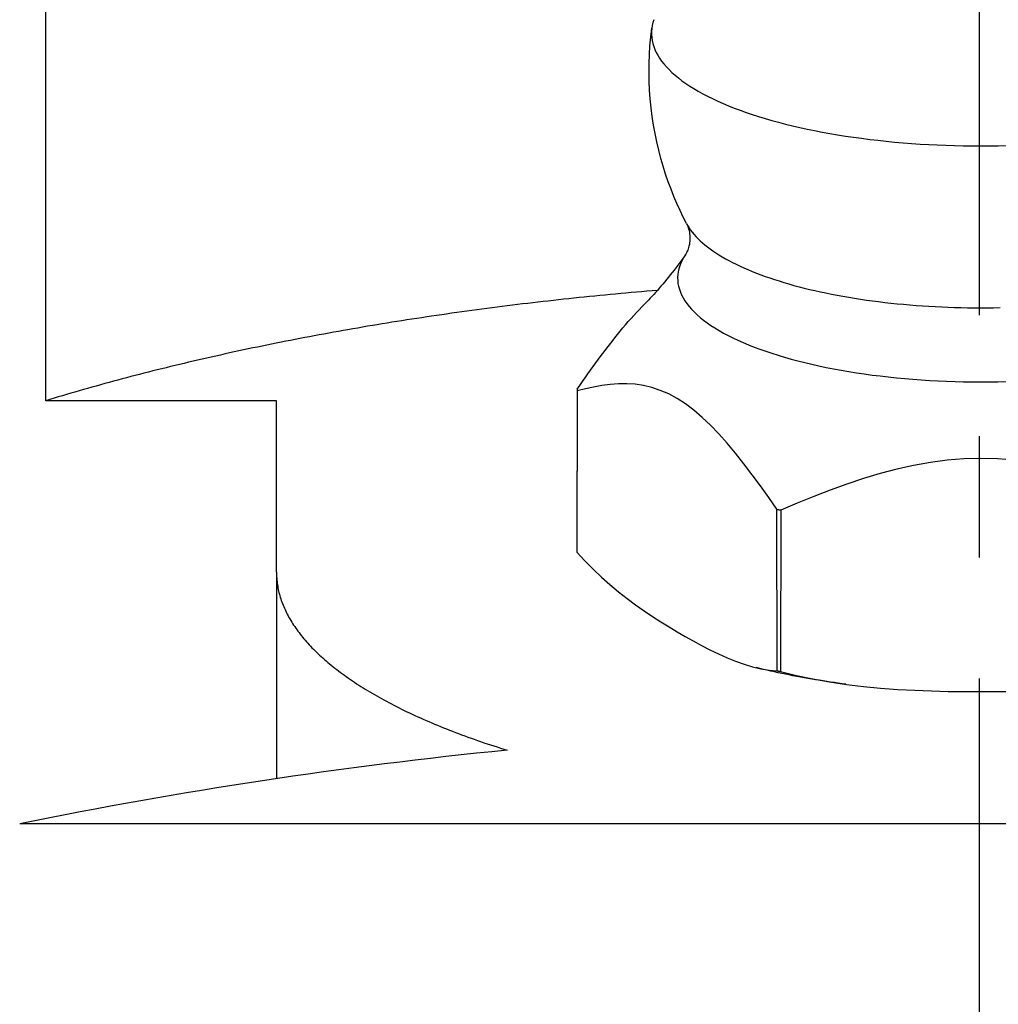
# Model space of a CAD drawing. Extents: x -140 to 304, y -140 to 304.
# Tile 4 of 16: x -20 to 0, y 93 to 114. Entities that reach past the tile are written whole.
import ezdxf

# ---------------------------------------------------------------- set-up
doc = ezdxf.new("R2010")
doc.units = 0
doc.header["$LTSCALE"] = 10
doc.linetypes.add('CENTER', pattern=[2, 1.25, -0.25, 0.25, -0.25])
doc.layers.get('0').update_dxf_attribs({"linetype": 'CONTINUOUS'})
doc.layers.add('CENTER', color=1, linetype='CENTER')

msp = doc.modelspace()

# ---------------------------------------------------------------- linework, layer by layer
for p, q in [((-19.261, 105.735), (-19.261, 128.565)), ((-8.295, 105.956), (-8.3, 102.624)), ((-8.294, 105.938), (-8.3, 102.609)), ((-14.5, 105.735), (-19.261, 105.735)), ((-14.5, 102.193), (-14.5, 105.735)), ((-4.168, 100.158), (-4.172, 103.493)), ((-4.092, 103.477), (-4.1, 100.145)), ((-14.5, 102.193), (-14.5, 97.932)), ((19.799, 97), (-19.799, 97))]:
    msp.add_line(p, q)
for points in [[(-6.037, 109.392), (-6.105, 109.526), (-6.172, 109.664), (-6.236, 109.806), (-6.298, 109.952), (-6.358, 110.102), (-6.415, 110.256), (-6.469, 110.413), (-6.52, 110.574), (-6.567, 110.738), (-6.611, 110.906), (-6.651, 111.076), (-6.687, 111.249), (-6.719, 111.425), (-6.746, 111.603), (-6.769, 111.782), (-6.787, 111.963), (-6.8, 112.146), (-6.808, 112.329), (-6.812, 112.512), (-6.81, 112.696), (-6.804, 112.879), (-6.792, 113.061), (-6.776, 113.243), (-6.755, 113.423)], [(-6.037, 109.392), (-6.029, 109.375), (-6.02, 109.356), (-6.011, 109.333), (-6.002, 109.307), (-5.994, 109.278), (-5.986, 109.247), (-5.98, 109.213), (-5.974, 109.178), (-5.971, 109.142), (-5.969, 109.105), (-5.969, 109.068), (-5.971, 109.03), (-5.975, 108.994), (-5.98, 108.959), (-5.987, 108.926), (-5.995, 108.896), (-6.004, 108.867), (-6.012, 108.842), (-6.022, 108.819), (-6.03, 108.8), (-6.038, 108.784), (-6.046, 108.771), (-6.051, 108.762), (-6.056, 108.755)], [(-6.054, 108.758), (-6.094, 108.701), (-6.135, 108.645), (-6.175, 108.59), (-6.215, 108.536), (-6.255, 108.483), (-6.294, 108.431), (-6.334, 108.381), (-6.373, 108.331), (-6.412, 108.283), (-6.451, 108.235), (-6.489, 108.189), (-6.527, 108.143), (-6.565, 108.099), (-6.603, 108.055), (-6.64, 108.012), (-6.677, 107.971), (-6.713, 107.93), (-6.749, 107.89), (-6.785, 107.851), (-6.821, 107.813), (-6.856, 107.776), (-6.89, 107.74), (-6.925, 107.705), (-6.959, 107.67)], [(-8.294, 105.971), (-8.239, 106.051), (-8.184, 106.129), (-8.129, 106.208), (-8.074, 106.286), (-8.018, 106.363), (-7.963, 106.44), (-7.908, 106.517), (-7.852, 106.593), (-7.797, 106.668), (-7.741, 106.742), (-7.686, 106.816), (-7.63, 106.888), (-7.574, 106.96), (-7.518, 107.031), (-7.463, 107.1), (-7.407, 107.169), (-7.351, 107.236), (-7.295, 107.302), (-7.239, 107.367), (-7.183, 107.431), (-7.127, 107.493), (-7.071, 107.553), (-7.015, 107.612), (-6.958, 107.67)], [(-4.172, 103.493), (-4.342, 103.736), (-4.512, 103.974), (-4.682, 104.207), (-4.853, 104.432), (-5.025, 104.649), (-5.197, 104.855), (-5.369, 105.048), (-5.542, 105.227), (-5.715, 105.391), (-5.888, 105.538), (-6.061, 105.669), (-6.233, 105.78), (-6.406, 105.873), (-6.579, 105.948), (-6.752, 106.006), (-6.925, 106.047), (-7.097, 106.073), (-7.269, 106.084), (-7.441, 106.082), (-7.613, 106.069), (-7.784, 106.046), (-7.955, 106.016), (-8.125, 105.979), (-8.294, 105.938)], [(0.723, 104.506), (0.377, 104.534), (0.032, 104.543), (-0.314, 104.534), (-0.659, 104.506), (-1.005, 104.461), (-1.351, 104.4), (-1.697, 104.323), (-2.042, 104.232), (-2.386, 104.128), (-2.729, 104.013), (-3.071, 103.889), (-3.412, 103.757), (-3.753, 103.62), (-4.092, 103.477)], [(-8.3, 102.609), (-8.134, 102.427), (-7.964, 102.255), (-7.792, 102.092), (-7.618, 101.937), (-7.442, 101.791), (-7.266, 101.653), (-7.09, 101.522), (-6.914, 101.398), (-6.74, 101.281), (-6.568, 101.171), (-6.399, 101.066), (-6.234, 100.966), (-6.069, 100.87), (-5.9, 100.774), (-5.728, 100.681), (-5.554, 100.592), (-5.378, 100.507), (-5.202, 100.429), (-5.026, 100.358), (-4.85, 100.296), (-4.676, 100.244), (-4.503, 100.202), (-4.334, 100.174), (-4.168, 100.158)], [(-2.75, 99.881), (-2.829, 99.892), (-2.908, 99.903), (-2.986, 99.914), (-3.065, 99.925), (-3.143, 99.937), (-3.221, 99.949), (-3.299, 99.962), (-3.377, 99.974), (-3.455, 99.988), (-3.532, 100.001), (-3.61, 100.015), (-3.687, 100.029), (-3.764, 100.043), (-3.841, 100.058), (-3.917, 100.073), (-3.994, 100.088), (-4.07, 100.104), (-4.146, 100.12), (-4.222, 100.137), (-4.298, 100.154), (-4.374, 100.171), (-4.449, 100.188), (-4.524, 100.206), (-4.599, 100.224)], [(-4.1, 100.145), (-3.768, 100.062), (-3.429, 99.99), (-3.085, 99.929), (-2.736, 99.878), (-2.385, 99.836), (-2.032, 99.802), (-1.68, 99.776), (-1.329, 99.756), (-0.981, 99.743), (-0.637, 99.734), (-0.299, 99.729), (0.032, 99.728), (0.362, 99.729), (0.7, 99.734)]]:
    msp.add_lwpolyline(points)
for points in [[(-6.712, 113.6, 0), (-6.732, 113.539, 0), (-6.746, 113.478, 0), (-6.756, 113.416, 0), (-6.761, 113.355, 0), (-6.762, 113.293, 0), (-6.757, 113.232, 0), (-6.748, 113.171, 0), (-6.734, 113.109, 0), (-6.715, 113.048, 0), (-6.692, 112.987, 0), (-6.664, 112.926, 0), (-6.631, 112.866, 0), (-6.594, 112.806, 0), (-6.552, 112.746, 0), (-6.506, 112.687, 0), (-6.454, 112.628, 0), (-6.399, 112.569, 0), (-6.339, 112.511, 0), (-6.274, 112.454, 0), (-6.205, 112.397, 0), (-6.132, 112.341, 0), (-6.054, 112.286, 0), (-5.972, 112.231, 0), (-5.886, 112.177, 0), (-5.795, 112.124, 0), (-5.701, 112.072, 0), (-5.603, 112.02, 0), (-5.501, 111.97, 0), (-5.394, 111.92, 0), (-5.284, 111.871, 0), (-5.171, 111.824, 0), (-5.054, 111.777, 0), (-4.933, 111.732, 0), (-4.808, 111.687, 0), (-4.681, 111.644, 0), (-4.55, 111.602, 0), (-4.416, 111.561, 0), (-4.278, 111.522, 0), (-4.138, 111.483, 0), (-3.995, 111.446, 0), (-3.849, 111.41, 0), (-3.7, 111.376, 0), (-3.549, 111.343, 0), (-3.395, 111.311, 0), (-3.239, 111.281, 0), (-3.08, 111.252, 0), (-2.919, 111.225, 0), (-2.757, 111.199, 0), (-2.592, 111.174, 0), (-2.425, 111.151, 0), (-2.257, 111.13, 0), (-2.087, 111.11, 0), (-1.916, 111.091, 0), (-1.743, 111.074, 0), (-1.569, 111.059, 0), (-1.394, 111.045, 0), (-1.218, 111.033, 0), (-1.041, 111.023, 0), (-0.863, 111.014, 0), (-0.685, 111.007, 0), (-0.506, 111.001, 0), (-0.327, 110.997, 0), (-0.148, 110.994, 0), (0.032, 110.994, 0), (0.211, 110.994, 0), (0.391, 110.997, 0), (0.57, 111.001, 0)], [(-6.037, 109.392, 0), (-6.012, 109.347, 0), (-5.984, 109.302, 0), (-5.953, 109.257, 0), (-5.92, 109.213, 0), (-5.883, 109.168, 0), (-5.844, 109.124, 0), (-5.802, 109.081, 0), (-5.757, 109.038, 0), (-5.709, 108.995, 0), (-5.659, 108.952, 0), (-5.606, 108.91, 0), (-5.55, 108.868, 0), (-5.492, 108.826, 0), (-5.431, 108.785, 0), (-5.368, 108.745, 0), (-5.302, 108.705, 0), (-5.233, 108.665, 0), (-5.162, 108.626, 0), (-5.088, 108.588, 0), (-5.012, 108.55, 0), (-4.934, 108.513, 0), (-4.853, 108.476, 0), (-4.77, 108.44, 0), (-4.685, 108.404, 0), (-4.597, 108.37, 0), (-4.507, 108.335, 0), (-4.415, 108.302, 0), (-4.321, 108.269, 0), (-4.225, 108.237, 0), (-4.127, 108.206, 0), (-4.027, 108.175, 0), (-3.925, 108.145, 0), (-3.821, 108.116, 0), (-3.716, 108.088, 0), (-3.608, 108.06, 0), (-3.499, 108.033, 0), (-3.388, 108.007, 0), (-3.275, 107.982, 0), (-3.161, 107.958, 0), (-3.046, 107.935, 0), (-2.929, 107.912, 0), (-2.81, 107.891, 0), (-2.69, 107.87, 0), (-2.569, 107.85, 0), (-2.447, 107.831, 0), (-2.323, 107.813, 0), (-2.199, 107.796, 0), (-2.073, 107.78, 0), (-1.946, 107.765, 0), (-1.819, 107.75, 0), (-1.69, 107.737, 0), (-1.561, 107.725, 0), (-1.431, 107.713, 0), (-1.3, 107.703, 0), (-1.169, 107.693, 0), (-1.037, 107.685, 0), (-0.904, 107.677, 0), (-0.771, 107.671, 0), (-0.638, 107.666, 0), (-0.505, 107.661, 0), (-0.371, 107.658, 0), (-0.237, 107.655, 0), (-0.102, 107.654, 0), (0.032, 107.653, 0), (0.166, 107.654, 0), (0.3, 107.655, 0), (0.434, 107.658, 0)], [(-6.056, 108.755, 0), (-6.094, 108.696, 0), (-6.127, 108.637, 0), (-6.155, 108.577, 0), (-6.178, 108.518, 0), (-6.196, 108.458, 0), (-6.21, 108.398, 0), (-6.218, 108.337, 0), (-6.222, 108.277, 0), (-6.22, 108.217, 0), (-6.214, 108.157, 0), (-6.202, 108.096, 0), (-6.186, 108.036, 0), (-6.165, 107.977, 0), (-6.139, 107.917, 0), (-6.108, 107.858, 0), (-6.072, 107.799, 0), (-6.031, 107.74, 0), (-5.986, 107.682, 0), (-5.935, 107.624, 0), (-5.88, 107.567, 0), (-5.82, 107.51, 0), (-5.756, 107.454, 0), (-5.687, 107.399, 0), (-5.614, 107.344, 0), (-5.536, 107.29, 0), (-5.453, 107.236, 0), (-5.367, 107.184, 0), (-5.276, 107.132, 0), (-5.18, 107.082, 0), (-5.081, 107.032, 0), (-4.978, 106.983, 0), (-4.87, 106.935, 0), (-4.759, 106.889, 0), (-4.644, 106.843, 0), (-4.525, 106.799, 0), (-4.403, 106.755, 0), (-4.277, 106.713, 0), (-4.148, 106.672, 0), (-4.015, 106.632, 0), (-3.879, 106.594, 0), (-3.74, 106.557, 0), (-3.599, 106.521, 0), (-3.454, 106.487, 0), (-3.306, 106.454, 0), (-3.156, 106.423, 0), (-3.003, 106.393, 0), (-2.848, 106.364, 0), (-2.691, 106.337, 0), (-2.531, 106.312, 0), (-2.37, 106.288, 0), (-2.206, 106.265, 0), (-2.041, 106.245, 0), (-1.874, 106.226, 0), (-1.706, 106.208, 0), (-1.536, 106.192, 0), (-1.365, 106.178, 0), (-1.193, 106.165, 0), (-1.02, 106.154, 0), (-0.846, 106.145, 0), (-0.671, 106.137, 0), (-0.496, 106.131, 0), (-0.32, 106.127, 0), (-0.144, 106.125, 0), (0.032, 106.124, 0), (0.208, 106.125, 0), (0.384, 106.127, 0), (0.559, 106.131, 0)], [(-6.64, 108.012, 0), (-6.748, 108.003, 0), (-6.856, 107.994, 0), (-6.964, 107.985, 0), (-7.072, 107.975, 0), (-7.18, 107.966, 0), (-7.288, 107.956, 0), (-7.396, 107.946, 0), (-7.504, 107.936, 0), (-7.611, 107.926, 0), (-7.718, 107.916, 0), (-7.826, 107.905, 0), (-7.933, 107.894, 0), (-8.04, 107.884, 0), (-8.147, 107.873, 0), (-8.254, 107.862, 0), (-8.361, 107.85, 0), (-8.467, 107.839, 0), (-8.574, 107.828, 0), (-8.68, 107.816, 0), (-8.786, 107.804, 0), (-8.893, 107.792, 0), (-8.999, 107.78, 0), (-9.105, 107.768, 0), (-9.21, 107.756, 0), (-9.316, 107.743, 0), (-9.421, 107.731, 0), (-9.527, 107.718, 0), (-9.632, 107.705, 0), (-9.737, 107.692, 0), (-9.842, 107.679, 0), (-9.947, 107.665, 0), (-10.052, 107.652, 0), (-10.156, 107.638, 0), (-10.261, 107.625, 0), (-10.365, 107.611, 0), (-10.47, 107.597, 0), (-10.573, 107.582, 0), (-10.677, 107.568, 0), (-10.781, 107.554, 0), (-10.885, 107.539, 0), (-10.988, 107.524, 0), (-11.091, 107.509, 0), (-11.195, 107.494, 0), (-11.298, 107.479, 0), (-11.4, 107.464, 0), (-11.503, 107.448, 0), (-11.606, 107.433, 0), (-11.708, 107.417, 0), (-11.81, 107.401, 0), (-11.912, 107.385, 0), (-12.014, 107.369, 0), (-12.116, 107.353, 0), (-12.217, 107.337, 0), (-12.319, 107.32, 0), (-12.42, 107.303, 0), (-12.521, 107.287, 0), (-12.622, 107.27, 0), (-12.723, 107.253, 0), (-12.823, 107.235, 0), (-12.923, 107.218, 0), (-13.024, 107.201, 0), (-13.124, 107.183, 0), (-13.223, 107.165, 0), (-13.323, 107.147, 0), (-13.422, 107.129, 0), (-13.522, 107.111, 0), (-13.621, 107.093, 0), (-13.72, 107.074, 0), (-13.818, 107.056, 0), (-13.917, 107.037, 0), (-14.015, 107.018, 0), (-14.113, 106.999, 0), (-14.211, 106.98, 0), (-14.309, 106.961, 0), (-14.406, 106.942, 0), (-14.504, 106.922, 0), (-14.601, 106.903, 0), (-14.698, 106.883, 0), (-14.795, 106.863, 0), (-14.891, 106.843, 0), (-14.988, 106.823, 0), (-15.084, 106.803, 0), (-15.18, 106.782, 0), (-15.275, 106.762, 0), (-15.371, 106.741, 0), (-15.466, 106.72, 0), (-15.561, 106.699, 0), (-15.656, 106.678, 0), (-15.751, 106.657, 0), (-15.845, 106.636, 0), (-15.939, 106.614, 0), (-16.033, 106.593, 0), (-16.127, 106.571, 0), (-16.221, 106.549, 0), (-16.314, 106.527, 0), (-16.407, 106.505, 0), (-16.5, 106.483, 0), (-16.593, 106.461, 0), (-16.685, 106.438, 0), (-16.777, 106.416, 0), (-16.869, 106.393, 0), (-16.961, 106.37, 0), (-17.053, 106.348, 0), (-17.144, 106.324, 0), (-17.235, 106.301, 0), (-17.326, 106.278, 0), (-17.416, 106.255, 0), (-17.507, 106.231, 0), (-17.597, 106.207, 0), (-17.687, 106.184, 0), (-17.776, 106.16, 0), (-17.866, 106.136, 0), (-17.955, 106.112, 0), (-18.044, 106.087, 0), (-18.132, 106.063, 0), (-18.221, 106.038, 0), (-18.309, 106.014, 0), (-18.397, 105.989, 0), (-18.484, 105.964, 0), (-18.572, 105.939, 0), (-18.659, 105.914, 0), (-18.746, 105.889, 0), (-18.832, 105.864, 0), (-18.919, 105.838, 0), (-19.005, 105.813, 0), (-19.09, 105.787, 0), (-19.176, 105.761, 0), (-19.261, 105.735, 0)], [(-8.294, 105.971, 0), (-8.294, 105.971, 0), (-8.294, 105.971, 0), (-8.294, 105.971, 0), (-8.294, 105.97, 0), (-8.294, 105.97, 0), (-8.294, 105.97, 0), (-8.294, 105.969, 0), (-8.294, 105.969, 0), (-8.294, 105.969, 0), (-8.294, 105.969, 0), (-8.294, 105.968, 0), (-8.294, 105.968, 0), (-8.294, 105.968, 0), (-8.294, 105.968, 0), (-8.294, 105.967, 0), (-8.294, 105.967, 0), (-8.294, 105.967, 0), (-8.294, 105.967, 0), (-8.294, 105.966, 0), (-8.294, 105.966, 0), (-8.294, 105.966, 0), (-8.294, 105.966, 0), (-8.294, 105.965, 0), (-8.294, 105.965, 0), (-8.294, 105.965, 0), (-8.294, 105.965, 0), (-8.294, 105.964, 0), (-8.294, 105.964, 0), (-8.294, 105.964, 0), (-8.294, 105.963, 0), (-8.294, 105.963, 0), (-8.294, 105.963, 0), (-8.294, 105.963, 0), (-8.294, 105.962, 0), (-8.294, 105.962, 0), (-8.294, 105.962, 0), (-8.294, 105.962, 0), (-8.294, 105.961, 0), (-8.294, 105.961, 0), (-8.294, 105.961, 0), (-8.294, 105.961, 0), (-8.294, 105.96, 0), (-8.294, 105.96, 0), (-8.294, 105.96, 0), (-8.294, 105.96, 0), (-8.295, 105.959, 0), (-8.295, 105.959, 0), (-8.295, 105.959, 0), (-8.295, 105.958, 0), (-8.295, 105.958, 0), (-8.295, 105.958, 0), (-8.295, 105.958, 0), (-8.295, 105.957, 0), (-8.295, 105.957, 0), (-8.295, 105.957, 0), (-8.295, 105.957, 0), (-8.295, 105.956, 0), (-8.295, 105.956, 0), (-8.295, 105.956, 0), (-8.295, 105.956, 0), (-8.295, 105.955, 0), (-8.295, 105.955, 0), (-8.295, 105.955, 0), (-8.295, 105.955, 0), (-8.295, 105.954, 0), (-8.295, 105.954, 0), (-8.295, 105.954, 0), (-8.295, 105.954, 0), (-8.295, 105.953, 0), (-8.295, 105.953, 0), (-8.295, 105.953, 0), (-8.295, 105.952, 0), (-8.295, 105.952, 0), (-8.295, 105.952, 0), (-8.295, 105.952, 0), (-8.295, 105.951, 0), (-8.295, 105.951, 0), (-8.295, 105.951, 0), (-8.295, 105.951, 0), (-8.295, 105.95, 0), (-8.295, 105.95, 0), (-8.295, 105.95, 0), (-8.295, 105.95, 0), (-8.295, 105.949, 0), (-8.295, 105.949, 0), (-8.295, 105.949, 0), (-8.294, 105.949, 0), (-8.294, 105.948, 0), (-8.294, 105.948, 0), (-8.294, 105.948, 0), (-8.294, 105.947, 0), (-8.294, 105.947, 0), (-8.294, 105.947, 0), (-8.294, 105.947, 0), (-8.294, 105.946, 0), (-8.294, 105.946, 0), (-8.294, 105.946, 0), (-8.294, 105.946, 0), (-8.294, 105.945, 0), (-8.294, 105.945, 0), (-8.294, 105.945, 0), (-8.294, 105.945, 0), (-8.294, 105.944, 0), (-8.294, 105.944, 0), (-8.294, 105.944, 0), (-8.294, 105.944, 0), (-8.294, 105.943, 0), (-8.294, 105.943, 0), (-8.294, 105.943, 0), (-8.294, 105.943, 0), (-8.294, 105.942, 0), (-8.294, 105.942, 0), (-8.294, 105.942, 0), (-8.294, 105.941, 0), (-8.294, 105.941, 0), (-8.294, 105.941, 0), (-8.294, 105.941, 0), (-8.294, 105.94, 0), (-8.294, 105.94, 0), (-8.294, 105.94, 0), (-8.294, 105.94, 0), (-8.294, 105.939, 0), (-8.294, 105.939, 0), (-8.294, 105.939, 0), (-8.294, 105.939, 0), (-8.294, 105.938, 0), (-8.294, 105.938, 0), (-8.294, 105.938, 0)], [(-4.172, 103.493, 0), (-4.172, 103.493, 0), (-4.171, 103.493, 0), (-4.17, 103.493, 0), (-4.17, 103.493, 0), (-4.169, 103.493, 0), (-4.169, 103.493, 0), (-4.168, 103.492, 0), (-4.167, 103.492, 0), (-4.167, 103.492, 0), (-4.166, 103.492, 0), (-4.165, 103.492, 0), (-4.165, 103.492, 0), (-4.164, 103.492, 0), (-4.164, 103.492, 0), (-4.163, 103.491, 0), (-4.162, 103.491, 0), (-4.162, 103.491, 0), (-4.161, 103.491, 0), (-4.16, 103.491, 0), (-4.16, 103.491, 0), (-4.159, 103.491, 0), (-4.158, 103.491, 0), (-4.158, 103.49, 0), (-4.157, 103.49, 0), (-4.157, 103.49, 0), (-4.156, 103.49, 0), (-4.155, 103.49, 0), (-4.155, 103.49, 0), (-4.154, 103.49, 0), (-4.153, 103.49, 0), (-4.153, 103.489, 0), (-4.152, 103.489, 0), (-4.152, 103.489, 0), (-4.151, 103.489, 0), (-4.15, 103.489, 0), (-4.15, 103.489, 0), (-4.149, 103.489, 0), (-4.148, 103.489, 0), (-4.148, 103.488, 0), (-4.147, 103.488, 0), (-4.147, 103.488, 0), (-4.146, 103.488, 0), (-4.145, 103.488, 0), (-4.145, 103.488, 0), (-4.144, 103.488, 0), (-4.143, 103.488, 0), (-4.143, 103.487, 0), (-4.142, 103.487, 0), (-4.142, 103.487, 0), (-4.141, 103.487, 0), (-4.14, 103.487, 0), (-4.14, 103.487, 0), (-4.139, 103.487, 0), (-4.138, 103.487, 0), (-4.138, 103.486, 0), (-4.137, 103.486, 0), (-4.136, 103.486, 0), (-4.136, 103.486, 0), (-4.135, 103.486, 0), (-4.135, 103.486, 0), (-4.134, 103.486, 0), (-4.133, 103.486, 0), (-4.133, 103.485, 0), (-4.132, 103.485, 0), (-4.131, 103.485, 0), (-4.131, 103.485, 0), (-4.13, 103.485, 0), (-4.13, 103.485, 0), (-4.129, 103.485, 0), (-4.128, 103.485, 0), (-4.128, 103.484, 0), (-4.127, 103.484, 0), (-4.126, 103.484, 0), (-4.126, 103.484, 0), (-4.125, 103.484, 0), (-4.125, 103.484, 0), (-4.124, 103.484, 0), (-4.123, 103.484, 0), (-4.123, 103.483, 0), (-4.122, 103.483, 0), (-4.121, 103.483, 0), (-4.121, 103.483, 0), (-4.12, 103.483, 0), (-4.119, 103.483, 0), (-4.119, 103.483, 0), (-4.118, 103.483, 0), (-4.118, 103.482, 0), (-4.117, 103.482, 0), (-4.116, 103.482, 0), (-4.116, 103.482, 0), (-4.115, 103.482, 0), (-4.114, 103.482, 0), (-4.114, 103.482, 0), (-4.113, 103.482, 0), (-4.113, 103.481, 0), (-4.112, 103.481, 0), (-4.111, 103.481, 0), (-4.111, 103.481, 0), (-4.11, 103.481, 0), (-4.109, 103.481, 0), (-4.109, 103.481, 0), (-4.108, 103.481, 0), (-4.107, 103.48, 0), (-4.107, 103.48, 0), (-4.106, 103.48, 0), (-4.106, 103.48, 0), (-4.105, 103.48, 0), (-4.104, 103.48, 0), (-4.104, 103.48, 0), (-4.103, 103.48, 0), (-4.102, 103.479, 0), (-4.102, 103.479, 0), (-4.101, 103.479, 0), (-4.101, 103.479, 0), (-4.1, 103.479, 0), (-4.099, 103.479, 0), (-4.099, 103.479, 0), (-4.098, 103.479, 0), (-4.097, 103.478, 0), (-4.097, 103.478, 0), (-4.096, 103.478, 0), (-4.095, 103.478, 0), (-4.095, 103.478, 0), (-4.094, 103.478, 0), (-4.094, 103.478, 0), (-4.093, 103.478, 0), (-4.092, 103.477, 0), (-4.092, 103.477, 0)], [(-8.3, 102.624, 0), (-8.3, 102.624, 0), (-8.3, 102.624, 0), (-8.3, 102.623, 0), (-8.3, 102.623, 0), (-8.3, 102.623, 0), (-8.3, 102.623, 0), (-8.3, 102.623, 0), (-8.3, 102.623, 0), (-8.3, 102.623, 0), (-8.3, 102.623, 0), (-8.3, 102.623, 0), (-8.3, 102.622, 0), (-8.3, 102.622, 0), (-8.3, 102.622, 0), (-8.3, 102.622, 0), (-8.3, 102.622, 0), (-8.3, 102.622, 0), (-8.3, 102.622, 0), (-8.3, 102.622, 0), (-8.3, 102.621, 0), (-8.3, 102.621, 0), (-8.3, 102.621, 0), (-8.3, 102.621, 0), (-8.3, 102.621, 0), (-8.3, 102.621, 0), (-8.3, 102.621, 0), (-8.3, 102.621, 0), (-8.3, 102.621, 0), (-8.3, 102.62, 0), (-8.3, 102.62, 0), (-8.3, 102.62, 0), (-8.3, 102.62, 0), (-8.3, 102.62, 0), (-8.3, 102.62, 0), (-8.3, 102.62, 0), (-8.3, 102.62, 0), (-8.3, 102.619, 0), (-8.3, 102.619, 0), (-8.3, 102.619, 0), (-8.3, 102.619, 0), (-8.3, 102.619, 0), (-8.3, 102.619, 0), (-8.3, 102.619, 0), (-8.3, 102.619, 0), (-8.3, 102.619, 0), (-8.3, 102.618, 0), (-8.3, 102.618, 0), (-8.3, 102.618, 0), (-8.3, 102.618, 0), (-8.3, 102.618, 0), (-8.3, 102.618, 0), (-8.3, 102.618, 0), (-8.3, 102.618, 0), (-8.3, 102.618, 0), (-8.3, 102.617, 0), (-8.3, 102.617, 0), (-8.3, 102.617, 0), (-8.3, 102.617, 0), (-8.3, 102.617, 0), (-8.3, 102.617, 0), (-8.3, 102.617, 0), (-8.3, 102.617, 0), (-8.3, 102.616, 0), (-8.3, 102.616, 0), (-8.3, 102.616, 0), (-8.3, 102.616, 0), (-8.3, 102.616, 0), (-8.3, 102.616, 0), (-8.3, 102.616, 0), (-8.3, 102.616, 0), (-8.3, 102.616, 0), (-8.3, 102.615, 0), (-8.3, 102.615, 0), (-8.3, 102.615, 0), (-8.3, 102.615, 0), (-8.3, 102.615, 0), (-8.3, 102.615, 0), (-8.3, 102.615, 0), (-8.3, 102.615, 0), (-8.3, 102.614, 0), (-8.3, 102.614, 0), (-8.3, 102.614, 0), (-8.3, 102.614, 0), (-8.3, 102.614, 0), (-8.3, 102.614, 0), (-8.3, 102.614, 0), (-8.3, 102.614, 0), (-8.3, 102.614, 0), (-8.3, 102.613, 0), (-8.3, 102.613, 0), (-8.3, 102.613, 0), (-8.3, 102.613, 0), (-8.3, 102.613, 0), (-8.3, 102.613, 0), (-8.3, 102.613, 0), (-8.3, 102.613, 0), (-8.3, 102.612, 0), (-8.3, 102.612, 0), (-8.3, 102.612, 0), (-8.3, 102.612, 0), (-8.3, 102.612, 0), (-8.3, 102.612, 0), (-8.3, 102.612, 0), (-8.3, 102.612, 0), (-8.3, 102.612, 0), (-8.3, 102.611, 0), (-8.3, 102.611, 0), (-8.3, 102.611, 0), (-8.3, 102.611, 0), (-8.3, 102.611, 0), (-8.3, 102.611, 0), (-8.3, 102.611, 0), (-8.3, 102.611, 0), (-8.3, 102.61, 0), (-8.3, 102.61, 0), (-8.3, 102.61, 0), (-8.3, 102.61, 0), (-8.3, 102.61, 0), (-8.3, 102.61, 0), (-8.3, 102.61, 0), (-8.3, 102.61, 0), (-8.3, 102.61, 0), (-8.3, 102.609, 0), (-8.3, 102.609, 0), (-8.3, 102.609, 0), (-8.3, 102.609, 0), (-8.3, 102.609, 0), (-8.3, 102.609, 0)], [(-14.5, 102.193, 0), (-14.5, 102.161, 0), (-14.499, 102.129, 0), (-14.497, 102.096, 0), (-14.495, 102.064, 0), (-14.492, 102.032, 0), (-14.489, 101.999, 0), (-14.485, 101.967, 0), (-14.48, 101.935, 0), (-14.475, 101.903, 0), (-14.469, 101.87, 0), (-14.463, 101.838, 0), (-14.456, 101.806, 0), (-14.448, 101.774, 0), (-14.44, 101.741, 0), (-14.431, 101.709, 0), (-14.421, 101.677, 0), (-14.411, 101.645, 0), (-14.4, 101.613, 0), (-14.389, 101.581, 0), (-14.377, 101.549, 0), (-14.364, 101.517, 0), (-14.351, 101.485, 0), (-14.337, 101.453, 0), (-14.323, 101.421, 0), (-14.308, 101.389, 0), (-14.292, 101.357, 0), (-14.276, 101.325, 0), (-14.259, 101.293, 0), (-14.242, 101.262, 0), (-14.224, 101.23, 0), (-14.205, 101.198, 0), (-14.186, 101.166, 0), (-14.166, 101.135, 0), (-14.146, 101.103, 0), (-14.124, 101.072, 0), (-14.103, 101.04, 0), (-14.081, 101.009, 0), (-14.058, 100.978, 0), (-14.034, 100.946, 0), (-14.01, 100.915, 0), (-13.985, 100.884, 0), (-13.96, 100.853, 0), (-13.934, 100.822, 0), (-13.908, 100.791, 0), (-13.881, 100.76, 0), (-13.853, 100.729, 0), (-13.825, 100.698, 0), (-13.796, 100.667, 0), (-13.767, 100.636, 0), (-13.737, 100.606, 0), (-13.706, 100.575, 0), (-13.675, 100.545, 0), (-13.644, 100.514, 0), (-13.611, 100.484, 0), (-13.578, 100.453, 0), (-13.545, 100.423, 0), (-13.511, 100.393, 0), (-13.476, 100.363, 0), (-13.441, 100.333, 0), (-13.405, 100.303, 0), (-13.369, 100.273, 0), (-13.332, 100.243, 0), (-13.295, 100.214, 0), (-13.257, 100.184, 0), (-13.218, 100.155, 0), (-13.179, 100.125, 0), (-13.139, 100.096, 0), (-13.099, 100.067, 0), (-13.059, 100.038, 0), (-13.017, 100.008, 0), (-12.975, 99.98, 0), (-12.933, 99.951, 0), (-12.89, 99.922, 0), (-12.846, 99.893, 0), (-12.802, 99.865, 0), (-12.758, 99.836, 0), (-12.712, 99.808, 0), (-12.667, 99.779, 0), (-12.62, 99.751, 0), (-12.573, 99.723, 0), (-12.526, 99.695, 0), (-12.478, 99.667, 0), (-12.43, 99.64, 0), (-12.381, 99.612, 0), (-12.332, 99.584, 0), (-12.282, 99.557, 0), (-12.231, 99.53, 0), (-12.18, 99.502, 0), (-12.129, 99.475, 0), (-12.076, 99.448, 0), (-12.024, 99.421, 0), (-11.971, 99.395, 0), (-11.917, 99.368, 0), (-11.863, 99.342, 0), (-11.809, 99.315, 0), (-11.754, 99.289, 0), (-11.698, 99.263, 0), (-11.642, 99.237, 0), (-11.585, 99.211, 0), (-11.528, 99.185, 0), (-11.471, 99.16, 0), (-11.413, 99.134, 0), (-11.354, 99.109, 0), (-11.295, 99.083, 0), (-11.236, 99.058, 0), (-11.175, 99.033, 0), (-11.115, 99.008, 0), (-11.054, 98.984, 0), (-10.993, 98.959, 0), (-10.931, 98.935, 0), (-10.869, 98.91, 0), (-10.806, 98.886, 0), (-10.743, 98.862, 0), (-10.679, 98.838, 0), (-10.615, 98.815, 0), (-10.55, 98.791, 0), (-10.485, 98.768, 0), (-10.42, 98.744, 0), (-10.354, 98.721, 0), (-10.287, 98.698, 0), (-10.22, 98.675, 0), (-10.153, 98.653, 0), (-10.085, 98.63, 0), (-10.017, 98.608, 0), (-9.949, 98.586, 0), (-9.88, 98.563, 0), (-9.811, 98.541, 0), (-9.741, 98.52, 0)], [(-4.168, 100.158, 0), (-4.167, 100.158, 0), (-4.167, 100.158, 0), (-4.166, 100.158, 0), (-4.166, 100.158, 0), (-4.165, 100.158, 0), (-4.165, 100.158, 0), (-4.164, 100.158, 0), (-4.164, 100.158, 0), (-4.163, 100.157, 0), (-4.163, 100.157, 0), (-4.162, 100.157, 0), (-4.162, 100.157, 0), (-4.161, 100.157, 0), (-4.161, 100.157, 0), (-4.16, 100.157, 0), (-4.16, 100.157, 0), (-4.159, 100.157, 0), (-4.158, 100.157, 0), (-4.158, 100.156, 0), (-4.157, 100.156, 0), (-4.157, 100.156, 0), (-4.156, 100.156, 0), (-4.156, 100.156, 0), (-4.155, 100.156, 0), (-4.155, 100.156, 0), (-4.154, 100.156, 0), (-4.154, 100.156, 0), (-4.153, 100.155, 0), (-4.153, 100.155, 0), (-4.152, 100.155, 0), (-4.152, 100.155, 0), (-4.151, 100.155, 0), (-4.151, 100.155, 0), (-4.15, 100.155, 0), (-4.15, 100.155, 0), (-4.149, 100.155, 0), (-4.148, 100.155, 0), (-4.148, 100.154, 0), (-4.147, 100.154, 0), (-4.147, 100.154, 0), (-4.146, 100.154, 0), (-4.146, 100.154, 0), (-4.145, 100.154, 0), (-4.145, 100.154, 0), (-4.144, 100.154, 0), (-4.144, 100.154, 0), (-4.143, 100.153, 0), (-4.143, 100.153, 0), (-4.142, 100.153, 0), (-4.142, 100.153, 0), (-4.141, 100.153, 0), (-4.141, 100.153, 0), (-4.14, 100.153, 0), (-4.14, 100.153, 0), (-4.139, 100.153, 0), (-4.138, 100.153, 0), (-4.138, 100.152, 0), (-4.137, 100.152, 0), (-4.137, 100.152, 0), (-4.136, 100.152, 0), (-4.136, 100.152, 0), (-4.135, 100.152, 0), (-4.135, 100.152, 0), (-4.134, 100.152, 0), (-4.134, 100.152, 0), (-4.133, 100.151, 0), (-4.133, 100.151, 0), (-4.132, 100.151, 0), (-4.132, 100.151, 0), (-4.131, 100.151, 0), (-4.131, 100.151, 0), (-4.13, 100.151, 0), (-4.13, 100.151, 0), (-4.129, 100.151, 0), (-4.128, 100.151, 0), (-4.128, 100.15, 0), (-4.127, 100.15, 0), (-4.127, 100.15, 0), (-4.126, 100.15, 0), (-4.126, 100.15, 0), (-4.125, 100.15, 0), (-4.125, 100.15, 0), (-4.124, 100.15, 0), (-4.124, 100.15, 0), (-4.123, 100.15, 0), (-4.123, 100.149, 0), (-4.122, 100.149, 0), (-4.122, 100.149, 0), (-4.121, 100.149, 0), (-4.121, 100.149, 0), (-4.12, 100.149, 0), (-4.119, 100.149, 0), (-4.119, 100.149, 0), (-4.118, 100.149, 0), (-4.118, 100.148, 0), (-4.117, 100.148, 0), (-4.117, 100.148, 0), (-4.116, 100.148, 0), (-4.116, 100.148, 0), (-4.115, 100.148, 0), (-4.115, 100.148, 0), (-4.114, 100.148, 0), (-4.114, 100.148, 0), (-4.113, 100.148, 0), (-4.113, 100.147, 0), (-4.112, 100.147, 0), (-4.112, 100.147, 0), (-4.111, 100.147, 0), (-4.111, 100.147, 0), (-4.11, 100.147, 0), (-4.109, 100.147, 0), (-4.109, 100.147, 0), (-4.108, 100.147, 0), (-4.108, 100.147, 0), (-4.107, 100.146, 0), (-4.107, 100.146, 0), (-4.106, 100.146, 0), (-4.106, 100.146, 0), (-4.105, 100.146, 0), (-4.105, 100.146, 0), (-4.104, 100.146, 0), (-4.104, 100.146, 0), (-4.103, 100.146, 0), (-4.103, 100.145, 0), (-4.102, 100.145, 0), (-4.102, 100.145, 0), (-4.101, 100.145, 0), (-4.1, 100.145, 0)]]:
    msp.add_polyline3d(points)
msp.add_circle((0, 0), 130)
msp.add_arc((0, 0), 99, 95.64655, 101.53636)
at = {"layer": 'CENTER'}
msp.add_line((0, 140), (0, -140), dxfattribs=at)

doc.saveas('drawing.dxf')
